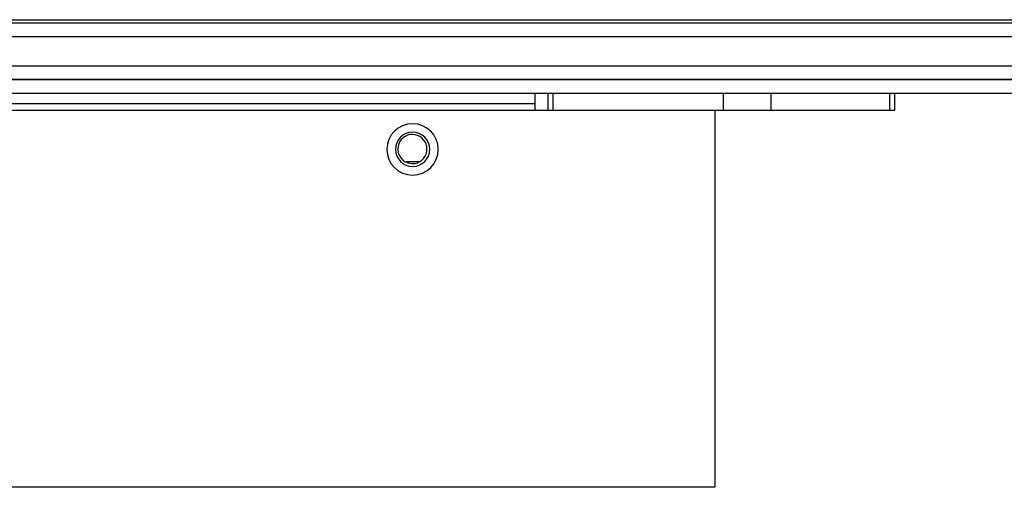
# Model space of a CAD drawing. Header units: millimetres. Extents: x 0 to 1524, y 0 to 1016.
# Tile 211 of 256: x 650 to 707, y 869 to 896. Entities that reach past the tile are written whole.
import ezdxf

# ---------------------------------------------------------------- set-up
doc = ezdxf.new("R2010")
doc.units = ezdxf.units.MM
doc.header["$LTSCALE"] = 83.82
doc.layers.get('0').update_dxf_attribs({"linetype": 'CONTINUOUS'})
doc.layers.add('02___PRT_ALL_AXES', color=7, linetype='CONTINUOUS')

msp = doc.modelspace()

# ---------------------------------------------------------------- linework, layer by layer
at = {"color": 7, "linetype": 'CONTINUOUS'}
for p, q in [((554.594, 896.238), (966.194, 896.238)), ((966.194, 896.038), (554.594, 896.038)), ((966.394, 895.238), (554.394, 895.238)), ((546.394, 893.538), (974.394, 893.538)), ((546.394, 892.738), (974.394, 892.738)), ((546.394, 892.738), (974.394, 892.738)), ((974.394, 892.738), (546.394, 892.738)), ((975.394, 891.938), (545.394, 891.938)), ((680.094, 891.938), (680.094, 891.338)), ((680.854, 891.938), (680.854, 890.938)), ((681.154, 891.938), (681.154, 890.938)), ((632.094, 891.338), (680.094, 891.338)), ((680.094, 891.338), (680.094, 890.938)), ((680.854, 890.938), (631.334, 890.938)), ((681.154, 890.938), (680.854, 890.938)), ((690.594, 890.938), (681.154, 890.938)), ((690.594, 890.938), (681.154, 890.938)), ((691.094, 890.938), (690.594, 890.938)), ((690.594, 890.938), (690.594, 868.938)), ((672.577, 887.938), (672.568, 887.938)), ((673.332, 887.938), (672.577, 887.938)), ((673.341, 887.938), (673.332, 887.938)), ((690.594, 868.938), (621.594, 868.938))]:
    msp.add_line(p, q, dxfattribs=at)
for centre, radius, start, end in [((672.964, 888.668), 1.5, 0, 180), ((672.964, 888.668), 1, 0, 180), ((672.954, 888.689), 0.85, 19.06333, 180), ((672.954, 888.689), 0.85, 19.09551, 180), ((672.954, 888.689), 0.85, 0, 19.09551), ((672.954, 888.689), 0.85, 360, 19.06333), ((672.964, 888.668), 1.5, 180, 360), ((672.964, 888.668), 1, 180, 360), ((672.954, 888.689), 0.85, 180, 199.06333), ((672.954, 888.689), 0.85, 180, 199.09551), ((672.954, 888.689), 0.85, 199.06333, 360), ((672.954, 888.689), 0.85, 199.09551, 360)]:
    msp.add_arc(centre, radius, start, end, dxfattribs=at)
at = {"layer": '02___PRT_ALL_AXES', "color": 7, "linetype": 'CONTINUOUS'}
for p, q in [((691.094, 891.938), (691.094, 890.938)), ((693.875, 891.938), (693.875, 890.938)), ((700.803, 891.938), (700.803, 890.938)), ((701.094, 891.938), (701.094, 890.938)), ((693.875, 890.938), (691.094, 890.938)), ((700.803, 890.938), (693.875, 890.938)), ((701.094, 890.938), (700.803, 890.938))]:
    msp.add_line(p, q, dxfattribs=at)

doc.saveas('drawing.dxf')
